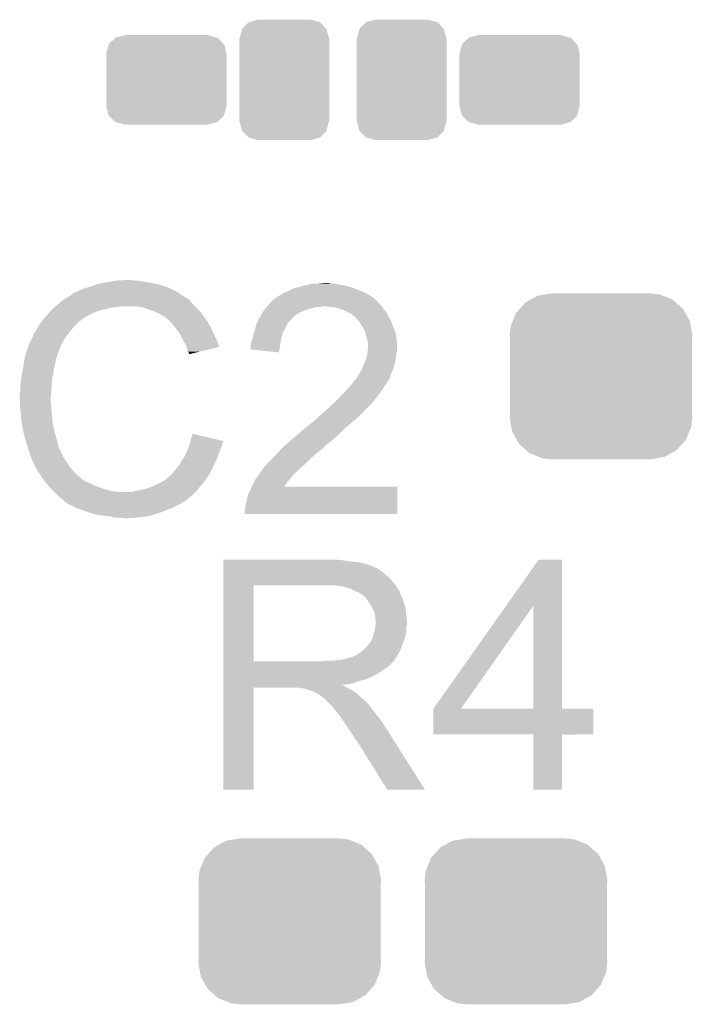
# Model space of a CAD drawing. Extents: x -1.3 to 24.2, y -3.9 to 39.2.
# Tile 35 of 40: x 10.1 to 12.9, y 29.1 to 33.3. Entities that reach past the tile are written whole.
import ezdxf

# ---------------------------------------------------------------- set-up
doc = ezdxf.new("R2010")
doc.units = 0
doc.layers.get('0').update_dxf_attribs({"linetype": 'CONTINUOUS'})
doc.layers.add('ACCEL_36_CLICK_V100_GTO', color=14, linetype='CONTINUOUS')
doc.layers.add('ACCEL_36_CLICK_V100_GTS', color=12, linetype='CONTINUOUS')

# ---------------------------------------------------------------- blocks, each defined once
blk = doc.blocks.new('CUSTOM_73')
for points in [[(-0.298526, 0.325596), (-0.268438, 0.342124), (0.30335, 0.325596), (0.2622, 0.342124)], [(-0.268438, 0.342124), (-0.233628, 0.347838), (0.2622, 0.342124), (0.247972, 0.347838)], [(-0.233628, 0.347838), (-0.20955, 0.35179), (0.247972, 0.347838), (0.20955, 0.35179)], [(-0.34504, 0.286174), (-0.320744, 0.31339), (0.348152, 0.286174), (0.317222, 0.31339)], [(-0.320744, 0.31339), (-0.298526, 0.325596), (0.317222, 0.31339), (0.30335, 0.325596)], [(-0.37475, 0.234078), (-0.360486, 0.26887), (0.377262, 0.234078), (0.357822, 0.26887)], [(-0.360486, 0.26887), (-0.34504, 0.286174), (0.357822, 0.26887), (0.348152, 0.286174)], [(-0.38735, 0.17526), (-0.383124, 0.213652), (0.38735, 0.17526), (0.380766, 0.213652)], [(-0.383124, 0.213652), (-0.37475, 0.234078), (0.380766, 0.213652), (0.377262, 0.234078)], [(-0.38608, 0.154124), (-0.38735, 0.17526), (0.38608, 0.154124), (0.38735, 0.17526)], [(-0.38608, -0.154124), (-0.38608, 0.154124), (0.38608, -0.154124), (0.38608, 0.154124)], [(-0.38735, -0.17526), (-0.38608, -0.154124), (0.38735, -0.17526), (0.38608, -0.154124)], [(-0.380764, -0.213652), (-0.38735, -0.17526), (0.383124, -0.213652), (0.38735, -0.17526)], [(-0.377262, -0.234078), (-0.380764, -0.213652), (0.374748, -0.234078), (0.383124, -0.213652)], [(-0.35782, -0.26887), (-0.377262, -0.234078), (0.360486, -0.26887), (0.374748, -0.234078)], [(-0.348152, -0.286174), (-0.35782, -0.26887), (0.345038, -0.286174), (0.360486, -0.26887)], [(-0.31722, -0.31339), (-0.348152, -0.286174), (0.320744, -0.31339), (0.345038, -0.286174)], [(-0.30335, -0.325596), (-0.31722, -0.31339), (0.298524, -0.325596), (0.320744, -0.31339)], [(-0.262198, -0.342124), (-0.30335, -0.325596), (0.268438, -0.342124), (0.298524, -0.325596)], [(-0.247972, -0.347838), (-0.262198, -0.342124), (0.233626, -0.347838), (0.268438, -0.342124)], [(-0.20955, -0.35179), (-0.247972, -0.347838), (0.20955, -0.35179), (0.233626, -0.347838)]]:
    blk.add_solid(points)
blk = doc.blocks.new('CUSTOM_74')
for points in [[(-0.243434, 0.152916), (-0.216658, 0.178058), (0.242268, 0.152916), (0.217872, 0.178058)], [(-0.216658, 0.178058), (-0.214748, 0.17985), (0.217872, 0.178058), (0.211236, 0.17985)], [(-0.214748, 0.17985), (-0.17653, 0.18922), (0.211236, 0.17985), (0.17653, 0.18922)], [(-0.17653, 0.18922), (-0.17653, 0.1905), (0.17653, 0.18922), (0.17653, 0.1905)], [(-0.25527, 0.11176), (-0.244326, 0.149818), (0.25527, 0.11176), (0.245274, 0.149818)], [(-0.244326, 0.149818), (-0.243434, 0.152916), (0.245274, 0.149818), (0.242268, 0.152916)], [(-0.25527, -0.11176), (-0.25527, 0.11176), (0.25527, -0.11176), (0.25527, 0.11176)], [(-0.245276, -0.149818), (-0.25527, -0.11176), (0.244324, -0.149818), (0.25527, -0.11176)], [(-0.24227, -0.152914), (-0.245276, -0.149818), (0.243434, -0.152914), (0.244324, -0.149818)], [(-0.217874, -0.178058), (-0.24227, -0.152914), (0.216656, -0.178058), (0.243434, -0.152914)], [(-0.211236, -0.17985), (-0.217874, -0.178058), (0.214748, -0.17985), (0.216656, -0.178058)], [(-0.17653, -0.18922), (-0.211236, -0.17985), (0.17653, -0.18922), (0.214748, -0.17985)], [(-0.17653, -0.1905), (-0.17653, -0.18922), (0.17653, -0.1905), (0.17653, -0.18922)]]:
    blk.add_solid(points)
blk = doc.blocks.new('CUSTOM_75')
for points in [[(-0.149818, 0.245274), (-0.11176, 0.25527), (0.147614, 0.245274), (0.11176, 0.25527)], [(-0.18923, 0.1778), (-0.17862, 0.215858), (0.18923, 0.1778), (0.179234, 0.215858)], [(-0.17862, 0.215858), (-0.178058, 0.217872), (0.179234, 0.215858), (0.17728, 0.217872)], [(-0.178058, 0.217872), (-0.15103, 0.244098), (0.17728, 0.217872), (0.151832, 0.244098)], [(-0.15103, 0.244098), (-0.149818, 0.245274), (0.151832, 0.244098), (0.147614, 0.245274)], [(-0.1905, -0.17653), (-0.1905, 0.17653), (0.1905, -0.17653), (0.1905, 0.17653)], [(-0.18922, 0.17653), (-0.18923, 0.1778), (0.18922, 0.17653), (0.18923, 0.1778)], [(-0.18923, -0.1778), (-0.18922, -0.17653), (0.18923, -0.1778), (0.18922, -0.17653)], [(-0.179234, -0.215858), (-0.18923, -0.1778), (0.178618, -0.215858), (0.18923, -0.1778)], [(-0.177278, -0.217872), (-0.179234, -0.215858), (0.178058, -0.217872), (0.178618, -0.215858)], [(-0.151832, -0.244098), (-0.177278, -0.217872), (0.151028, -0.244098), (0.178058, -0.217872)], [(-0.147612, -0.245274), (-0.151832, -0.244098), (0.149818, -0.245274), (0.151028, -0.244098)], [(-0.11176, -0.25527), (-0.147612, -0.245274), (0.11176, -0.25527), (0.149818, -0.245274)]]:
    blk.add_solid(points)

msp = doc.modelspace()

# ---------------------------------------------------------------- linework, layer by layer
at = {"layer": 'ACCEL_36_CLICK_V100_GTO'}
for points in [[(10.335258, 32.14878), (10.3505, 32.15386), (10.69467, 32.14878), (10.68324, 32.15386)], [(10.3505, 32.15386), (10.368282, 32.15894), (10.68324, 32.15386), (10.666986, 32.15894)], [(10.368282, 32.15894), (10.386062, 32.16656), (10.666986, 32.15894), (10.642602, 32.16656)], [(10.386062, 32.16656), (10.4267, 32.17418), (10.642602, 32.16656), (10.604498, 32.17418)], [(10.4267, 32.17418), (10.45718, 32.17926), (10.604498, 32.17418), (10.56894, 32.17926)], [(10.45718, 32.17926), (10.47242, 32.1818), (10.56894, 32.17926), (10.553702, 32.1818)], [(10.47242, 32.1818), (10.518138, 32.18434), (10.541002, 32.1818), (10.530842, 32.18434)], [(11.231876, 32.15132), (11.24204, 32.15386), (11.470642, 32.15132), (11.461752, 32.15386)], [(11.24204, 32.15386), (11.259818, 32.15894), (11.461752, 32.15386), (11.443972, 32.15894)], [(11.259818, 32.15894), (11.271248, 32.16148), (11.443972, 32.15894), (11.435082, 32.16148)], [(11.271248, 32.16148), (11.28268, 32.16402), (11.435082, 32.16148), (11.41984, 32.16402)], [(11.28268, 32.16402), (11.29411, 32.16656), (11.41984, 32.16402), (11.40206, 32.16656)], [(11.29411, 32.16656), (11.305542, 32.1691), (11.40206, 32.16656), (11.389362, 32.1691)], [(11.3284, 32.1691), (11.353778, 32.171638), (11.376664, 32.1691), (11.369042, 32.171638)], [(11.353778, 32.171638), (11.353798, 32.17164), (11.369042, 32.171638), (11.353798, 32.17164)], [(10.256512, 32.10814), (10.277668, 32.12084), (10.764522, 32.10814), (10.7442, 32.12084)], [(10.277668, 32.12084), (10.28192, 32.123392), (10.7442, 32.12084), (10.740628, 32.123392)], [(10.28192, 32.123392), (10.281936, 32.125926), (10.740628, 32.123392), (10.737078, 32.125926)], [(10.281936, 32.125926), (10.292082, 32.131), (10.737078, 32.125926), (10.729974, 32.131)], [(10.292082, 32.131), (10.299694, 32.133538), (10.729974, 32.131), (10.726418, 32.133538)], [(10.299694, 32.133538), (10.2997, 32.13354), (10.726418, 32.133538), (10.726416, 32.13354)], [(10.2997, 32.13354), (10.30986, 32.13862), (10.726416, 32.13354), (10.716258, 32.13862)], [(10.30986, 32.13862), (10.322558, 32.1437), (10.716258, 32.13862), (10.7061, 32.1437)], [(10.322558, 32.1437), (10.335258, 32.14878), (10.7061, 32.1437), (10.69467, 32.14878)], [(11.145518, 32.108142), (11.155682, 32.11576), (11.558522, 32.108142), (11.547858, 32.11576)], [(11.155682, 32.11576), (11.160758, 32.1183), (11.547858, 32.11576), (11.544302, 32.1183)], [(11.160758, 32.1183), (11.165838, 32.120842), (11.544302, 32.1183), (11.539854, 32.120842)], [(11.165838, 32.120842), (11.176, 32.12846), (11.539854, 32.120842), (11.526522, 32.12846)], [(11.176, 32.12846), (11.19124, 32.13354), (11.526522, 32.12846), (11.514668, 32.13354)], [(11.19124, 32.13354), (11.196318, 32.13608), (11.514668, 32.13354), (11.50874, 32.13608)], [(11.196318, 32.13608), (11.221722, 32.148782), (11.50874, 32.13608), (11.476988, 32.148782)], [(11.221722, 32.148782), (11.231876, 32.15132), (11.476988, 32.148782), (11.470642, 32.15132)], [(10.20572, 32.0675), (10.20826, 32.07004), (10.44956, 32.0675), (10.474962, 32.07004)], [(10.20826, 32.07004), (10.2108, 32.07258), (10.474962, 32.07004), (10.487658, 32.07258)], [(10.2108, 32.07258), (10.228808, 32.087818), (10.80262, 32.07258), (10.787382, 32.087818)], [(10.228808, 32.087818), (10.237816, 32.09544), (10.787382, 32.087818), (10.7823, 32.09544)], [(10.237816, 32.09544), (10.243822, 32.100522), (10.7823, 32.09544), (10.777216, 32.100522)], [(10.243822, 32.100522), (10.248046, 32.103058), (10.777216, 32.100522), (10.774678, 32.103058)], [(10.248046, 32.103058), (10.252276, 32.105598), (10.774678, 32.103058), (10.769604, 32.105598)], [(10.252276, 32.105598), (10.256502, 32.108134), (10.769604, 32.105598), (10.767066, 32.108134)], [(10.256502, 32.108134), (10.256512, 32.10814), (10.767066, 32.108134), (10.764522, 32.10814)], [(10.581638, 32.0675), (10.551158, 32.07258), (10.8077, 32.0675), (10.80262, 32.07258)], [(11.098532, 32.059878), (11.107, 32.07004), (11.280138, 32.059878), (11.320778, 32.07004)], [(11.107, 32.07004), (11.109116, 32.072578), (11.336016, 32.07004), (11.343638, 32.072578)], [(11.109116, 32.07258), (11.117582, 32.082738), (11.5951, 32.07258), (11.584942, 32.082738)], [(11.109116, 32.072578), (11.109116, 32.07258), (11.343638, 32.072578), (11.351262, 32.07258)], [(11.117582, 32.082738), (11.123928, 32.090352), (11.584942, 32.082738), (11.579862, 32.090352)], [(11.123928, 32.090352), (11.123934, 32.09036), (11.579862, 32.090352), (11.577344, 32.09036)], [(11.123934, 32.09036), (11.126046, 32.092894), (11.577344, 32.09036), (11.57732, 32.092894)], [(11.126046, 32.092894), (11.130286, 32.09798), (11.57732, 32.092894), (11.57122, 32.09798)], [(11.130286, 32.09798), (11.132826, 32.097986), (11.57122, 32.09798), (11.571214, 32.097986)], [(11.132826, 32.097986), (11.14044, 32.1056), (11.571214, 32.097986), (11.56208, 32.1056)], [(11.14044, 32.1056), (11.140444, 32.105602), (11.56208, 32.1056), (11.562078, 32.105602)], [(11.140444, 32.105602), (11.145518, 32.108142), (11.562078, 32.105602), (11.558522, 32.108142)], [(11.38174, 32.07004), (11.351262, 32.07258), (11.59764, 32.07004), (11.5951, 32.07258)], [(11.38176, 32.070036), (11.38174, 32.07004), (11.597642, 32.070036), (11.59764, 32.07004)], [(11.407138, 32.06496), (11.38176, 32.070036), (11.600182, 32.06496), (11.597642, 32.070036)], [(10.159766, 32.019238), (10.175932, 32.03702), (10.325098, 32.019238), (10.355582, 32.03702)], [(10.175932, 32.03702), (10.18286, 32.04464), (10.355582, 32.03702), (10.37209, 32.04464)], [(10.18286, 32.04464), (10.19048, 32.05226), (10.37209, 32.04464), (10.388598, 32.05226)], [(10.19048, 32.05226), (10.20572, 32.0675), (10.388598, 32.05226), (10.44956, 32.0675)], [(10.60958, 32.05734), (10.581638, 32.0675), (10.81786, 32.05734), (10.8077, 32.0675)], [(10.617206, 32.054798), (10.60958, 32.05734), (10.820402, 32.054798), (10.81786, 32.05734)], [(10.632438, 32.04972), (10.617206, 32.054798), (10.824466, 32.04972), (10.820402, 32.054798)], [(10.64768, 32.0421), (10.632438, 32.04972), (10.83056, 32.0421), (10.824466, 32.04972)], [(10.65276, 32.03956), (10.64768, 32.0421), (10.832376, 32.03956), (10.83056, 32.0421)], [(10.665462, 32.03194), (10.65276, 32.03956), (10.837818, 32.03194), (10.832376, 32.03956)], [(10.675616, 32.026862), (10.665462, 32.03194), (10.841446, 32.026862), (10.837818, 32.03194)], [(11.073814, 32.019242), (11.08202, 32.03448), (11.21156, 32.019242), (11.228978, 32.03448)], [(11.08202, 32.03448), (11.08347, 32.03702), (11.228978, 32.03448), (11.231882, 32.03702)], [(11.08347, 32.03702), (11.09073, 32.04972), (11.231882, 32.03702), (11.254738, 32.04972)], [(11.09073, 32.04972), (11.09218, 32.052256), (11.254738, 32.04972), (11.261078, 32.052256)], [(11.09218, 32.052256), (11.098532, 32.059878), (11.261078, 32.052256), (11.280138, 32.059878)], [(11.422372, 32.059882), (11.407138, 32.06496), (11.602722, 32.059882), (11.600182, 32.06496)], [(11.429998, 32.05734), (11.422372, 32.059882), (11.605264, 32.05734), (11.602722, 32.059882)], [(11.440162, 32.052258), (11.429998, 32.05734), (11.610342, 32.052258), (11.605264, 32.05734)], [(11.465558, 32.03956), (11.440162, 32.052258), (11.61796, 32.03956), (11.610342, 32.052258)], [(11.47572, 32.03194), (11.465558, 32.03956), (11.622118, 32.03194), (11.61796, 32.03956)], [(11.483336, 32.026858), (11.47572, 32.03194), (11.62489, 32.026858), (11.622118, 32.03194)], [(10.133582, 31.981138), (10.139678, 31.9913), (10.28446, 31.981138), (10.294622, 31.9913)], [(10.139678, 31.9913), (10.152124, 32.009078), (10.294622, 31.9913), (10.3124, 32.009078)], [(10.152124, 32.009078), (10.15746, 32.0167), (10.3124, 32.009078), (10.322558, 32.0167)], [(10.15746, 32.0167), (10.157462, 32.016702), (10.322558, 32.0167), (10.32256, 32.016702)], [(10.157462, 32.016702), (10.159766, 32.019238), (10.32256, 32.016702), (10.325098, 32.019238)], [(10.67816, 32.02432), (10.675616, 32.026862), (10.843262, 32.02432), (10.841446, 32.026862)], [(10.698164, 32.00654), (10.67816, 32.02432), (10.855962, 32.00654), (10.843262, 32.02432)], [(10.70102, 32.004), (10.698164, 32.00654), (10.857414, 32.004), (10.855962, 32.00654)], [(10.713212, 31.98876), (10.70102, 32.004), (10.86612, 31.98876), (10.857414, 32.004)], [(10.72134, 31.9786), (10.713212, 31.98876), (10.8712, 31.9786), (10.86612, 31.98876)], [(11.058432, 31.981138), (11.063512, 31.998916), (11.18616, 31.981138), (11.193778, 31.998916)], [(11.063512, 31.998916), (11.06424, 32.001462), (11.193778, 31.998916), (11.196322, 32.001462)], [(11.06424, 32.001462), (11.06834, 32.009078), (11.196322, 32.001462), (11.203938, 32.009078)], [(11.06834, 32.009078), (11.072444, 32.0167), (11.203938, 32.009078), (11.20902, 32.0167)], [(11.072444, 32.0167), (11.073814, 32.019242), (11.20902, 32.0167), (11.21156, 32.019242)], [(11.485878, 32.021784), (11.483336, 32.026858), (11.627656, 32.021784), (11.62489, 32.026858)], [(11.494592, 32.01162), (11.485878, 32.021784), (11.6332, 32.01162), (11.627656, 32.021784)], [(11.50112, 32.004002), (11.494592, 32.01162), (11.63613, 32.004002), (11.6332, 32.01162)], [(11.51382, 31.983678), (11.50112, 32.004002), (11.643948, 31.983678), (11.63613, 32.004002)], [(10.109646, 31.935418), (10.11682, 31.950664), (10.2489, 31.935418), (10.260758, 31.950664)], [(10.11682, 31.950664), (10.116826, 31.953206), (10.260758, 31.950664), (10.262734, 31.953206)], [(10.116826, 31.953206), (10.11936, 31.955744), (10.262734, 31.953206), (10.264708, 31.955744)], [(10.11936, 31.955744), (10.121904, 31.96336), (10.264708, 31.955744), (10.270632, 31.96336)], [(10.121904, 31.96336), (10.126982, 31.968444), (10.270632, 31.96336), (10.274586, 31.968444)], [(10.126982, 31.968444), (10.13206, 31.978598), (10.274586, 31.968444), (10.282484, 31.978598)], [(10.13206, 31.978598), (10.133582, 31.981138), (10.282484, 31.978598), (10.28446, 31.981138)], [(10.728452, 31.96844), (10.72134, 31.9786), (10.87628, 31.96844), (10.8712, 31.9786)], [(10.739118, 31.953198), (10.728452, 31.96844), (10.883056, 31.953198), (10.87628, 31.96844)], [(10.742928, 31.94558), (10.739118, 31.953198), (10.88644, 31.94558), (10.883056, 31.953198)], [(10.75182, 31.9278), (10.742928, 31.94558), (10.895332, 31.9278), (10.88644, 31.94558)], [(11.046882, 31.93796), (11.049002, 31.950662), (11.16838, 31.93796), (11.172188, 31.950662)], [(11.049002, 31.950662), (11.053232, 31.963358), (11.172188, 31.950662), (11.175998, 31.963358)], [(11.053232, 31.963358), (11.05408, 31.9659), (11.175998, 31.963358), (11.17745, 31.9659)], [(11.05408, 31.9659), (11.058432, 31.981138), (11.17745, 31.9659), (11.18616, 31.981138)], [(11.51636, 31.9786), (11.51382, 31.983678), (11.6459, 31.9786), (11.643948, 31.983678)], [(11.52398, 31.963362), (11.51636, 31.9786), (11.65243, 31.963362), (11.6459, 31.9786)], [(11.524618, 31.960816), (11.52398, 31.963362), (11.65352, 31.960816), (11.65243, 31.963362)], [(11.529062, 31.94304), (11.524618, 31.960816), (11.655744, 31.94304), (11.65352, 31.960816)], [(10.085492, 31.874456), (10.095652, 31.90494), (10.22096, 31.874456), (10.23366, 31.90494)], [(10.095652, 31.90494), (10.0965, 31.90748), (10.23366, 31.90494), (10.23493, 31.90748)], [(10.0965, 31.90748), (10.109646, 31.935418), (10.23493, 31.90748), (10.2489, 31.935418)], [(10.753234, 31.925258), (10.75182, 31.9278), (10.896602, 31.925258), (10.895332, 31.9278)], [(10.76452, 31.904942), (10.753234, 31.925258), (10.902674, 31.904942), (10.896602, 31.925258)], [(10.765794, 31.899854), (10.76452, 31.904942), (10.904194, 31.899854), (10.902674, 31.904942)], [(11.03884, 31.912562), (11.041382, 31.922722), (11.164136, 31.912562), (11.165834, 31.922722)], [(11.03884, 31.894784), (11.03884, 31.912562), (11.161168, 31.894784), (11.164136, 31.912562)], [(11.041382, 31.922722), (11.04646, 31.935422), (11.165834, 31.922722), (11.167956, 31.935422)], [(11.04646, 31.935422), (11.046882, 31.93796), (11.167956, 31.935422), (11.16838, 31.93796)], [(11.534138, 31.9278), (11.529062, 31.94304), (11.657648, 31.9278), (11.655744, 31.94304)], [(11.535664, 31.920178), (11.534138, 31.9278), (11.6586, 31.920178), (11.657648, 31.9278)], [(11.53668, 31.915102), (11.535664, 31.920178), (11.6586, 31.915102), (11.6586, 31.920178)], [(11.53668, 31.902398), (11.53668, 31.915102), (11.6586, 31.902398), (11.6586, 31.915102)], [(10.080836, 31.859218), (10.081262, 31.861762), (10.215878, 31.859218), (10.21715, 31.861762)], [(10.081262, 31.861762), (10.082106, 31.864296), (10.21715, 31.861762), (10.218418, 31.864296)], [(10.082106, 31.864296), (10.083798, 31.869376), (10.218418, 31.864296), (10.21842, 31.869376)], [(10.083798, 31.869376), (10.084644, 31.871914), (10.21842, 31.869376), (10.220954, 31.871914)], [(10.084644, 31.871914), (10.085492, 31.874456), (10.220954, 31.871914), (10.22096, 31.874456)], [(10.767062, 31.89478), (10.765794, 31.899854), (10.88303, 31.89478), (10.904194, 31.899854)], [(10.77214, 31.879544), (10.767062, 31.89478), (10.819486, 31.879544), (10.88303, 31.89478)], [(10.777214, 31.874466), (10.77214, 31.879544), (10.798306, 31.874466), (10.819486, 31.879544)], [(10.77722, 31.86941), (10.777214, 31.874466), (10.77722, 31.86941), (10.798306, 31.874466)], [(11.036316, 31.889728), (11.03884, 31.894784), (11.160322, 31.889728), (11.161168, 31.894784)], [(11.158198, 31.877002), (11.036316, 31.889728), (11.158198, 31.877002), (11.160322, 31.889728)], [(11.52906, 31.851602), (11.5316, 31.8643), (11.654246, 31.851602), (11.65606, 31.8643)], [(11.5316, 31.8643), (11.53414, 31.876998), (11.65606, 31.8643), (11.658176, 31.876998)], [(11.53414, 31.876998), (11.534394, 31.879538), (11.658176, 31.876998), (11.6586, 31.879538)], [(11.534394, 31.879538), (11.53668, 31.902398), (11.6586, 31.879538), (11.6586, 31.902398)], [(10.07364, 31.81604), (10.07745, 31.8389), (10.20572, 31.81604), (10.2108, 31.8389)], [(10.07745, 31.8389), (10.080836, 31.859218), (10.2108, 31.8389), (10.215878, 31.859218)], [(11.509866, 31.805878), (11.5189, 31.8262), (11.64336, 31.805878), (11.64844, 31.8262)], [(11.5189, 31.8262), (11.527026, 31.84652), (11.64844, 31.8262), (11.65352, 31.84652)], [(11.527026, 31.84652), (11.52906, 31.851602), (11.65352, 31.84652), (11.654246, 31.851602)], [(10.06602, 31.7754), (10.0684, 31.7881), (10.198522, 31.7754), (10.20064, 31.7881)], [(10.0684, 31.7881), (10.07364, 31.81604), (10.20064, 31.7881), (10.20572, 31.81604)], [(11.491806, 31.7754), (11.496884, 31.783018), (11.63066, 31.7754), (11.633198, 31.783018)], [(11.496884, 31.783018), (11.498576, 31.785556), (11.633198, 31.783018), (11.6332, 31.785556)], [(11.498576, 31.785556), (11.498578, 31.785558), (11.6332, 31.785556), (11.6332, 31.785558)], [(11.498578, 31.785558), (11.50874, 31.803342), (11.6332, 31.785558), (11.642092, 31.803342)], [(11.50874, 31.803342), (11.509866, 31.805878), (11.642092, 31.803342), (11.64336, 31.805878)], [(10.06094, 31.73984), (10.06348, 31.757622), (10.194288, 31.73984), (10.19556, 31.757622)], [(10.06094, 31.711902), (10.06094, 31.73984), (10.192294, 31.711902), (10.194288, 31.73984)], [(10.06348, 31.757622), (10.06602, 31.7754), (10.19556, 31.757622), (10.198522, 31.7754)], [(11.452858, 31.72714), (11.4681, 31.74238), (11.601872, 31.72714), (11.612032, 31.74238)], [(11.4681, 31.74238), (11.47826, 31.757622), (11.612032, 31.74238), (11.622194, 31.757622)], [(11.47826, 31.757622), (11.478284, 31.76016), (11.622194, 31.757622), (11.623886, 31.76016)], [(11.478284, 31.76016), (11.483346, 31.760176), (11.623886, 31.76016), (11.623896, 31.760176)], [(11.483346, 31.760176), (11.484606, 31.762698), (11.623896, 31.760176), (11.625578, 31.762698)], [(11.484606, 31.762698), (11.488422, 31.770322), (11.625578, 31.762698), (11.628628, 31.770322)], [(11.488422, 31.770322), (11.491806, 31.7754), (11.628628, 31.770322), (11.63066, 31.7754)], [(10.0584, 31.701742), (10.06094, 31.711902), (10.191568, 31.701742), (10.192294, 31.711902)], [(10.0584, 31.686502), (10.0584, 31.701742), (10.19048, 31.686502), (10.191568, 31.701742)], [(11.4173, 31.68904), (11.43762, 31.70936), (11.57478, 31.68904), (11.59002, 31.70936)], [(11.43762, 31.70936), (11.452858, 31.72714), (11.59002, 31.70936), (11.601872, 31.72714)], [(10.0584, 31.6865), (10.0584, 31.686502), (10.190482, 31.6865), (10.19048, 31.686502)], [(10.059544, 31.663638), (10.0584, 31.6865), (10.190482, 31.663638), (10.190482, 31.6865)], [(10.059926, 31.656016), (10.059544, 31.663638), (10.19302, 31.656016), (10.190482, 31.663638)], [(10.06094, 31.6357), (10.059926, 31.656016), (10.19302, 31.6357), (10.19302, 31.656016)], [(11.35126, 31.62554), (11.38682, 31.65856), (11.51636, 31.62554), (11.54938, 31.65856)], [(11.38682, 31.65856), (11.3919, 31.66364), (11.54938, 31.65856), (11.55446, 31.66364)], [(11.3919, 31.66364), (11.4173, 31.68904), (11.55446, 31.66364), (11.57478, 31.68904)], [(10.061704, 31.628078), (10.06094, 31.6357), (10.19302, 31.628078), (10.19302, 31.6357)], [(10.063226, 31.612842), (10.061704, 31.628078), (10.19556, 31.612842), (10.19302, 31.628078)], [(10.06602, 31.584898), (10.063226, 31.612842), (10.19771, 31.584898), (10.19556, 31.612842)], [(11.33348, 31.6103), (11.35126, 31.62554), (11.50112, 31.6103), (11.51636, 31.62554)], [(10.066918, 31.579818), (10.06602, 31.584898), (10.1981, 31.579818), (10.19771, 31.584898)], [(10.07364, 31.54172), (10.066918, 31.579818), (10.20572, 31.54172), (10.1981, 31.579818)], [(11.269982, 31.55696), (11.2903, 31.5722), (11.441004, 31.55696), (11.458784, 31.5722)], [(11.2903, 31.5722), (11.303, 31.58236), (11.458784, 31.5722), (11.47064, 31.58236)], [(11.303, 31.58236), (11.318238, 31.595058), (11.47064, 31.58236), (11.485876, 31.595058)], [(11.318238, 31.595058), (11.31824, 31.59506), (11.485876, 31.595058), (11.48588, 31.59506)], [(11.31824, 31.59506), (11.33348, 31.6103), (11.48588, 31.59506), (11.50112, 31.6103)], [(10.07872, 31.5214), (10.07364, 31.54172), (10.211526, 31.5214), (10.20572, 31.54172)], [(10.78484, 31.508698), (10.792482, 31.531556), (10.889562, 31.508698), (10.792482, 31.531556)], [(11.22934, 31.5214), (11.241194, 31.53156), (11.403148, 31.5214), (11.41476, 31.53156)], [(11.241194, 31.53156), (11.2649, 31.551878), (11.41476, 31.53156), (11.435076, 31.551878)], [(11.2649, 31.551878), (11.264904, 31.551882), (11.435076, 31.551878), (11.43508, 31.551882)], [(11.264904, 31.551882), (11.269982, 31.55696), (11.43508, 31.551882), (11.441004, 31.55696)], [(10.083076, 31.50616), (10.07872, 31.5214), (10.21588, 31.50616), (10.211526, 31.5214)], [(10.08888, 31.48584), (10.083076, 31.50616), (10.221302, 31.48584), (10.21588, 31.50616)], [(10.094808, 31.46806), (10.08888, 31.48584), (10.226044, 31.46806), (10.221302, 31.48584)], [(10.777852, 31.483298), (10.77976, 31.488382), (10.91692, 31.483298), (10.918188, 31.488382)], [(10.77976, 31.488382), (10.781028, 31.493458), (10.918188, 31.488382), (10.919458, 31.493458)], [(10.781028, 31.493458), (10.782298, 31.498536), (10.919458, 31.493458), (10.921998, 31.498536)], [(10.782298, 31.498536), (10.78293, 31.50106), (10.921998, 31.498536), (10.922, 31.50106)], [(10.78293, 31.50106), (10.78484, 31.508698), (10.922, 31.50106), (10.889562, 31.508698)], [(11.182346, 31.480758), (11.187938, 31.48584), (11.353798, 31.480758), (11.36142, 31.48584)], [(11.187938, 31.48584), (11.196312, 31.493454), (11.36142, 31.48584), (11.369034, 31.493454)], [(11.196312, 31.493454), (11.19632, 31.49346), (11.369034, 31.493454), (11.371576, 31.49346)], [(11.19632, 31.49346), (11.220334, 31.51378), (11.371576, 31.49346), (11.39444, 31.51378)], [(11.220334, 31.51378), (11.22934, 31.5214), (11.39444, 31.51378), (11.403148, 31.5214)], [(10.095656, 31.465516), (10.094808, 31.46806), (10.228582, 31.465516), (10.226044, 31.46806)], [(10.097348, 31.460438), (10.095656, 31.465516), (10.23112, 31.460438), (10.228582, 31.465516)], [(10.09904, 31.455358), (10.097348, 31.460438), (10.232814, 31.455358), (10.23112, 31.460438)], [(10.099676, 31.45282), (10.09904, 31.455358), (10.23366, 31.45282), (10.232814, 31.455358)], [(10.101582, 31.4452), (10.099676, 31.45282), (10.237472, 31.4452), (10.23366, 31.45282)], [(10.104122, 31.437582), (10.101582, 31.4452), (10.24128, 31.437582), (10.237472, 31.4452)], [(10.7569, 31.432502), (10.76234, 31.445198), (10.89805, 31.432502), (10.901678, 31.445198)], [(10.76234, 31.445198), (10.768872, 31.460438), (10.901678, 31.445198), (10.909298, 31.460438)], [(10.768872, 31.460438), (10.77214, 31.46806), (10.909298, 31.460438), (10.910822, 31.46806)], [(10.77214, 31.46806), (10.774044, 31.473138), (10.910822, 31.46806), (10.91184, 31.473138)], [(10.774044, 31.473138), (10.777852, 31.483298), (10.91184, 31.473138), (10.91692, 31.483298)], [(11.12774, 31.42488), (11.14806, 31.4452), (11.2903, 31.42488), (11.31316, 31.4452)], [(11.14806, 31.4452), (11.163864, 31.46298), (11.31316, 31.4452), (11.33602, 31.46298)], [(11.163864, 31.46298), (11.16838, 31.46806), (11.33602, 31.46298), (11.342792, 31.46806)], [(11.16838, 31.46806), (11.17117, 31.470598), (11.342792, 31.46806), (11.346178, 31.470598)], [(11.17117, 31.470598), (11.182346, 31.480758), (11.346178, 31.470598), (11.353798, 31.480758)], [(10.10666, 31.429962), (10.104122, 31.437582), (10.246044, 31.429962), (10.24128, 31.437582)], [(10.1092, 31.42488), (10.10666, 31.429962), (10.249218, 31.42488), (10.246044, 31.429962)], [(10.112786, 31.41726), (10.1092, 31.42488), (10.25398, 31.41726), (10.249218, 31.42488)], [(10.123544, 31.3944), (10.112786, 31.41726), (10.26922, 31.3944), (10.25398, 31.41726)], [(10.72896, 31.39186), (10.739122, 31.404562), (10.87866, 31.39186), (10.884218, 31.404562)], [(10.739122, 31.404562), (10.74166, 31.40964), (10.884218, 31.404562), (10.88644, 31.40964)], [(10.74166, 31.40964), (10.74674, 31.419798), (10.88644, 31.40964), (10.892244, 31.419798)], [(10.74674, 31.419798), (10.752834, 31.427418), (10.892244, 31.419798), (10.8966, 31.427418)], [(10.752834, 31.427418), (10.7569, 31.432502), (10.8966, 31.427418), (10.89805, 31.432502)], [(11.091164, 31.384242), (11.105388, 31.40202), (11.24712, 31.384242), (11.26744, 31.40202)], [(11.105388, 31.40202), (11.10742, 31.40456), (11.26744, 31.40202), (11.26998, 31.40456)], [(11.10742, 31.40456), (11.12774, 31.42488), (11.26998, 31.40456), (11.2903, 31.42488)], [(10.12952, 31.381698), (10.123544, 31.3944), (10.279382, 31.381698), (10.26922, 31.3944)], [(10.137986, 31.369), (10.12952, 31.381698), (10.28954, 31.369), (10.279382, 31.381698)], [(10.151532, 31.348682), (10.137986, 31.369), (10.312398, 31.348682), (10.28954, 31.369)], [(10.701018, 31.356304), (10.7061, 31.36392), (10.860194, 31.356304), (10.865272, 31.36392)], [(10.7061, 31.36392), (10.709908, 31.368998), (10.865272, 31.36392), (10.868658, 31.368998)], [(10.709908, 31.368998), (10.713722, 31.37408), (10.868658, 31.368998), (10.87088, 31.37408)], [(10.713722, 31.37408), (10.72134, 31.381702), (10.87088, 31.37408), (10.874216, 31.381702)], [(10.72134, 31.381702), (10.72896, 31.39186), (10.874216, 31.381702), (10.87866, 31.39186)], [(11.073552, 31.358838), (11.07694, 31.363922), (11.219178, 31.358838), (11.226796, 31.363922)], [(11.07694, 31.363922), (11.080316, 31.368984), (11.226796, 31.363922), (11.229334, 31.368984)], [(11.080316, 31.368984), (11.080326, 31.369), (11.229334, 31.368984), (11.231876, 31.369)], [(11.080326, 31.369), (11.0871, 31.37916), (11.231876, 31.369), (11.242036, 31.37916)], [(11.0871, 31.37916), (11.091164, 31.384242), (11.242036, 31.37916), (11.24712, 31.384242)], [(10.15492, 31.3436), (10.151532, 31.348682), (10.318752, 31.3436), (10.312398, 31.348682)], [(10.166644, 31.32836), (10.15492, 31.3436), (10.337804, 31.32836), (10.318752, 31.3436)], [(10.166646, 31.328358), (10.166644, 31.32836), (10.342884, 31.328358), (10.337804, 31.32836)], [(10.170552, 31.32328), (10.166646, 31.328358), (10.353042, 31.32328), (10.342884, 31.328358)], [(10.172508, 31.320738), (10.170552, 31.32328), (10.360664, 31.320738), (10.353042, 31.32328)], [(10.176414, 31.31566), (10.172508, 31.320738), (10.368278, 31.31566), (10.360664, 31.320738)], [(10.627362, 31.310582), (10.657838, 31.32582), (10.82548, 31.310582), (10.838814, 31.32582)], [(10.657838, 31.32582), (10.666722, 31.330898), (10.838814, 31.32582), (10.84326, 31.330898)], [(10.666722, 31.330898), (10.675616, 31.33598), (10.84326, 31.330898), (10.846646, 31.33598)], [(10.675616, 31.33598), (10.68832, 31.34614), (10.846646, 31.33598), (10.85342, 31.34614)], [(10.68832, 31.34614), (10.695944, 31.353762), (10.85342, 31.34614), (10.8585, 31.353762)], [(10.695944, 31.353762), (10.701018, 31.356304), (10.8585, 31.353762), (10.860194, 31.356304)], [(11.04646, 31.31566), (11.054082, 31.3309), (11.18619, 31.31566), (11.19632, 31.3309)], [(11.054082, 31.3309), (11.056622, 31.335978), (11.19632, 31.3309), (11.201396, 31.335978)], [(11.056622, 31.335978), (11.060432, 31.34106), (11.201396, 31.335978), (11.206478, 31.34106)], [(11.060432, 31.34106), (11.06805, 31.35122), (11.206478, 31.34106), (11.2141, 31.35122)], [(11.06805, 31.35122), (11.07186, 31.3563), (11.2141, 31.35122), (11.217486, 31.3563)], [(11.07186, 31.3563), (11.073552, 31.358838), (11.217486, 31.3563), (11.219178, 31.358838)], [(10.18032, 31.310582), (10.176414, 31.31566), (10.381822, 31.310582), (10.368278, 31.31566)], [(10.182862, 31.30804), (10.18032, 31.310582), (10.3886, 31.30804), (10.381822, 31.310582)], [(10.19302, 31.29788), (10.182862, 31.30804), (10.413996, 31.29788), (10.3886, 31.30804)], [(10.193022, 31.297878), (10.19302, 31.29788), (10.414, 31.297878), (10.413996, 31.29788)], [(10.199116, 31.29026), (10.193022, 31.297878), (10.44194, 31.29026), (10.414, 31.297878)], [(10.203178, 31.285182), (10.199116, 31.29026), (10.47241, 31.285182), (10.44194, 31.29026)], [(10.203182, 31.28518), (10.203178, 31.285182), (10.472422, 31.28518), (10.47241, 31.285182)], [(10.215878, 31.275022), (10.203182, 31.28518), (10.795, 31.275022), (10.805158, 31.28518)], [(10.533382, 31.28518), (10.54354, 31.28772), (10.805158, 31.28518), (10.807698, 31.28772)], [(10.54354, 31.28772), (10.55624, 31.29026), (10.807698, 31.28772), (10.810238, 31.29026)], [(10.55624, 31.29026), (10.56894, 31.2928), (10.810238, 31.29026), (10.812142, 31.2928)], [(10.56894, 31.2928), (10.59942, 31.300422), (10.812142, 31.2928), (10.817858, 31.300422)], [(10.59942, 31.300422), (10.62736, 31.31058), (10.817858, 31.300422), (10.825478, 31.31058)], [(10.62736, 31.31058), (10.627362, 31.310582), (10.825478, 31.31058), (10.82548, 31.310582)], [(11.02868, 31.275024), (11.028684, 31.277566), (11.661132, 31.275024), (11.661132, 31.277566)], [(11.028684, 31.277566), (11.03376, 31.285178), (11.661132, 31.277566), (11.661134, 31.285178)], [(11.03376, 31.285178), (11.03884, 31.29788), (11.661134, 31.285178), (11.661136, 31.29788)], [(11.03884, 31.29788), (11.043184, 31.308016), (11.661136, 31.29788), (11.66114, 31.308016)], [(11.043184, 31.308016), (11.043194, 31.30804), (11.66114, 31.308016), (11.181126, 31.30804)], [(11.043194, 31.30804), (11.04646, 31.31566), (11.181126, 31.30804), (11.18619, 31.31566)], [(10.215882, 31.27502), (10.215878, 31.275022), (10.795, 31.27502), (10.795, 31.275022)], [(10.22604, 31.264862), (10.215882, 31.27502), (10.783388, 31.264862), (10.795, 31.27502)], [(10.236198, 31.25724), (10.22604, 31.264862), (10.774676, 31.25724), (10.783388, 31.264862)], [(10.236216, 31.257224), (10.236198, 31.25724), (10.772134, 31.257224), (10.774676, 31.25724)], [(10.24128, 31.25216), (10.236216, 31.257224), (10.769594, 31.25216), (10.772134, 31.257224)], [(10.243822, 31.249618), (10.24128, 31.25216), (10.764518, 31.249618), (10.769594, 31.25216)], [(10.248898, 31.244542), (10.243822, 31.249618), (10.756904, 31.244542), (10.764518, 31.249618)], [(10.248902, 31.24454), (10.248898, 31.244542), (10.756902, 31.24454), (10.756904, 31.244542)], [(10.256514, 31.239464), (10.248902, 31.24454), (10.74844, 31.239464), (10.756902, 31.24454)], [(10.259036, 31.23946), (10.256514, 31.239464), (10.748434, 31.23946), (10.74844, 31.239464)], [(10.25906, 31.236936), (10.259036, 31.23946), (10.744226, 31.236936), (10.748434, 31.23946)], [(10.259092, 31.23692), (10.25906, 31.236936), (10.7442, 31.23692), (10.744226, 31.236936)], [(10.2997, 31.2166), (10.259092, 31.23692), (10.70356, 31.2166), (10.7442, 31.23692)], [(11.015982, 31.231844), (11.02106, 31.244542), (11.661124, 31.231844), (11.661126, 31.244542)], [(11.02106, 31.244542), (11.023602, 31.259782), (11.661126, 31.244542), (11.66113, 31.259782)], [(11.023602, 31.259782), (11.02868, 31.275024), (11.66113, 31.259782), (11.661132, 31.275024)], [(10.32129, 31.20898), (10.2997, 31.2166), (10.68324, 31.20898), (10.70356, 31.2166)], [(10.34288, 31.20136), (10.32129, 31.20898), (10.66546, 31.20136), (10.68324, 31.20898)], [(10.383518, 31.18866), (10.34288, 31.20136), (10.627358, 31.18866), (10.66546, 31.20136)], [(11.01344, 31.206442), (11.01598, 31.219142), (11.661118, 31.206442), (11.66112, 31.219142)], [(11.01344, 31.191224), (11.01344, 31.206442), (11.661116, 31.191224), (11.661118, 31.206442)], [(11.01598, 31.219142), (11.015982, 31.231844), (11.66112, 31.219142), (11.661124, 31.231844)], [(10.403838, 31.18612), (10.383518, 31.18866), (10.619738, 31.18612), (10.627358, 31.18866)], [(10.444478, 31.18104), (10.403838, 31.18612), (10.596878, 31.18104), (10.619738, 31.18612)], [(10.453368, 31.1785), (10.444478, 31.18104), (10.57148, 31.1785), (10.596878, 31.18104)], [(10.462256, 31.17596), (10.453368, 31.1785), (10.54354, 31.17596), (10.57148, 31.1785)], [(10.500358, 31.17342), (10.490198, 31.17596), (10.515602, 31.17342), (10.54354, 31.17596)], [(11.661116, 31.1912), (11.01344, 31.191224), (11.661116, 31.1912), (11.661116, 31.191224)], [(10.922022, 30.99562), (10.922024, 30.99816), (11.42746, 30.99562), (11.39952, 30.99816)], [(10.922022, 30.99054), (10.922022, 30.99562), (11.457938, 30.99054), (11.42746, 30.99562)], [(10.922022, 30.988), (10.922022, 30.99054), (11.4935, 30.988), (11.457938, 30.99054)], [(10.922022, 30.98038), (10.922022, 30.988), (11.523978, 30.98038), (11.4935, 30.988)], [(12.1223, 30.802518), (12.260572, 30.998136), (12.359648, 30.802518), (12.35964, 30.998136)], [(12.260572, 30.998136), (12.26059, 30.99816), (12.35964, 30.998136), (12.26059, 30.99816)], [(10.922022, 30.9753), (10.922022, 30.98038), (11.539222, 30.9753), (11.523978, 30.98038)], [(10.922022, 30.97276), (10.922022, 30.9753), (11.551922, 30.97276), (11.539222, 30.9753)], [(10.922022, 30.972736), (10.922022, 30.97276), (11.55446, 30.972736), (11.551922, 30.97276)], [(10.922022, 30.970214), (10.922022, 30.972736), (11.554476, 30.970214), (11.55446, 30.972736)], [(10.922022, 30.96514), (10.922022, 30.970214), (11.56462, 30.96514), (11.554476, 30.970214)], [(10.922022, 30.960058), (10.922022, 30.96514), (11.577322, 30.960058), (11.56462, 30.96514)], [(10.922022, 30.9499), (10.922022, 30.960058), (11.59256, 30.9499), (11.577322, 30.960058)], [(10.922022, 30.9372), (10.922022, 30.9499), (11.6078, 30.9372), (11.59256, 30.9499)], [(10.92202, 30.901642), (10.922022, 30.92196), (11.64336, 30.901642), (11.625582, 30.92196)], [(10.92202, 30.88894), (10.92202, 30.901642), (11.653238, 30.88894), (11.64336, 30.901642)], [(10.922022, 30.92196), (10.922022, 30.9372), (11.625582, 30.92196), (11.6078, 30.9372)], [(10.922012, 30.566382), (10.92202, 30.888918), (11.051542, 30.566382), (11.051542, 30.888918)], [(10.92202, 30.888918), (10.92202, 30.88894), (11.051542, 30.888918), (11.35888, 30.88894)], [(11.430002, 30.88386), (11.396982, 30.88894), (11.65719, 30.88386), (11.653238, 30.88894)], [(11.448636, 30.878778), (11.430002, 30.88386), (11.66114, 30.878778), (11.65719, 30.88386)], [(11.45794, 30.87624), (11.448636, 30.878778), (11.661144, 30.87624), (11.66114, 30.878778)], [(11.457952, 30.876234), (11.45794, 30.87624), (11.661144, 30.876234), (11.661144, 30.87624)], [(11.478256, 30.866082), (11.457952, 30.876234), (11.66876, 30.866082), (11.661144, 30.876234)], [(11.47826, 30.86608), (11.478256, 30.866082), (11.668762, 30.86608), (11.66876, 30.866082)], [(11.49604, 30.85846), (11.47826, 30.86608), (11.67181, 30.85846), (11.668762, 30.86608)], [(11.50451, 30.85338), (11.49604, 30.85846), (11.67384, 30.85338), (11.67181, 30.85846)], [(11.50874, 30.850842), (11.50451, 30.85338), (11.674928, 30.850842), (11.67384, 30.85338)], [(11.516364, 30.84576), (11.50874, 30.850842), (11.677106, 30.84576), (11.674928, 30.850842)], [(11.518904, 30.845752), (11.516364, 30.84576), (11.67711, 30.845752), (11.677106, 30.84576)], [(11.52652, 30.8356), (11.518904, 30.845752), (11.68146, 30.8356), (11.67711, 30.845752)], [(11.53414, 30.82544), (11.52652, 30.8356), (11.684848, 30.82544), (11.68146, 30.8356)], [(11.54321, 30.81274), (11.53414, 30.82544), (11.68908, 30.81274), (11.684848, 30.82544)], [(11.54684, 30.807656), (11.54321, 30.81274), (11.690606, 30.807656), (11.68908, 30.81274)], [(11.557, 30.787338), (11.54684, 30.807656), (11.6967, 30.787338), (11.690606, 30.807656)], [(11.56462, 30.772096), (11.557, 30.787338), (11.698226, 30.772096), (11.6967, 30.787338)], [(11.813564, 30.365736), (12.1223, 30.802518), (11.930408, 30.365736), (12.23768, 30.802518)], [(12.237696, 30.3657), (12.23768, 30.802518), (12.359664, 30.3657), (12.359648, 30.802518)], [(11.566072, 30.76194), (11.56462, 30.772096), (11.69924, 30.76194), (11.698226, 30.772096)], [(11.56716, 30.754318), (11.566072, 30.76194), (11.699876, 30.754318), (11.69924, 30.76194)], [(11.567162, 30.741618), (11.56716, 30.754318), (11.700934, 30.741618), (11.699876, 30.754318)], [(11.5697, 30.733996), (11.567162, 30.741618), (11.70157, 30.733996), (11.700934, 30.741618)], [(11.5697, 30.731462), (11.5697, 30.733996), (11.70178, 30.731462), (11.70157, 30.733996)], [(11.55954, 30.683198), (11.564618, 30.695898), (11.696698, 30.683198), (11.69924, 30.695898)], [(11.564618, 30.695898), (11.56752, 30.716216), (11.69924, 30.695898), (11.69924, 30.716216)], [(11.56752, 30.716216), (11.568246, 30.721296), (11.69924, 30.716216), (11.701778, 30.721296)], [(11.568246, 30.721296), (11.5697, 30.73146), (11.701778, 30.721296), (11.701778, 30.73146)], [(11.5697, 30.73146), (11.5697, 30.731462), (11.701778, 30.73146), (11.70178, 30.731462)], [(11.544298, 30.6451), (11.54684, 30.650178), (11.684922, 30.6451), (11.686768, 30.650178)], [(11.54684, 30.650178), (11.551918, 30.657796), (11.686768, 30.650178), (11.689538, 30.657796)], [(11.551918, 30.657796), (11.556998, 30.670498), (11.689538, 30.657796), (11.694156, 30.670498)], [(11.556998, 30.6705), (11.55954, 30.683198), (11.694158, 30.6705), (11.696698, 30.683198)], [(11.556998, 30.670498), (11.556998, 30.6705), (11.694156, 30.670498), (11.694158, 30.6705)], [(11.493496, 30.596838), (11.515722, 30.614618), (11.663468, 30.596838), (11.67384, 30.614618)], [(11.515722, 30.614618), (11.518898, 30.617158), (11.67384, 30.614618), (11.674762, 30.617158)], [(11.518898, 30.617158), (11.5316, 30.62986), (11.674762, 30.617158), (11.67938, 30.62986)], [(11.5316, 30.62986), (11.541758, 30.642558), (11.67938, 30.62986), (11.683998, 30.642558)], [(11.541758, 30.642558), (11.544298, 30.6451), (11.683998, 30.642558), (11.684922, 30.6451)], [(11.341098, 30.56636), (11.358864, 30.568898), (11.64336, 30.56636), (11.645898, 30.568898)], [(11.358864, 30.568898), (11.35888, 30.5689), (11.645898, 30.568898), (11.645898, 30.5689)], [(11.379198, 30.5689), (11.424918, 30.57398), (11.645898, 30.5689), (11.649286, 30.57398)], [(11.424918, 30.57398), (11.465558, 30.58414), (11.649286, 30.57398), (11.656062, 30.58414)], [(11.468096, 30.58414), (11.475714, 30.589218), (11.656062, 30.58414), (11.659024, 30.589218)], [(11.475714, 30.589218), (11.483338, 30.59176), (11.659024, 30.589218), (11.660506, 30.59176)], [(11.483338, 30.59176), (11.493496, 30.596838), (11.660506, 30.59176), (11.663468, 30.596838)], [(10.92201, 30.51048), (10.922012, 30.525718), (11.5697, 30.51048), (11.595098, 30.525718)], [(10.922012, 30.56636), (10.922012, 30.566382), (11.341098, 30.56636), (11.051542, 30.566382)], [(10.922012, 30.556196), (10.922012, 30.56636), (11.6332, 30.556196), (11.64336, 30.56636)], [(10.922012, 30.55366), (10.922012, 30.556196), (11.633176, 30.55366), (11.6332, 30.556196)], [(10.922012, 30.553654), (10.922012, 30.55366), (11.630654, 30.553654), (11.633176, 30.55366)], [(10.922012, 30.5435), (10.922012, 30.553654), (11.6205, 30.5435), (11.630654, 30.553654)], [(10.922012, 30.53334), (10.922012, 30.5435), (11.60526, 30.53334), (11.6205, 30.5435)], [(10.922012, 30.525718), (10.922012, 30.53334), (11.595098, 30.525718), (11.60526, 30.53334)], [(10.92201, 30.50286), (10.92201, 30.51048), (11.55446, 30.50286), (11.5697, 30.51048)], [(10.92201, 30.48762), (10.92201, 30.50286), (11.518898, 30.48762), (11.55446, 30.50286)], [(10.92201, 30.482538), (10.92201, 30.48762), (11.496038, 30.482538), (11.518898, 30.48762)], [(10.922, 30.022824), (10.92201, 30.454576), (11.051516, 30.022824), (11.05154, 30.454576)], [(10.92201, 30.47492), (10.92201, 30.482538), (11.475718, 30.47492), (11.496038, 30.482538)], [(10.92201, 30.46984), (10.92201, 30.47492), (11.452858, 30.46984), (11.475718, 30.47492)], [(10.92201, 30.467262), (10.92201, 30.46984), (11.427494, 30.467262), (11.452858, 30.46984)], [(10.92201, 30.464758), (10.92201, 30.467262), (11.430004, 30.464758), (11.427494, 30.467262)], [(10.92201, 30.462218), (10.92201, 30.464758), (11.435082, 30.462218), (11.430004, 30.464758)], [(10.92201, 30.45714), (10.92201, 30.462218), (11.442698, 30.45714), (11.435082, 30.462218)], [(10.92201, 30.4546), (10.92201, 30.45714), (11.44905, 30.4546), (11.442698, 30.45714)], [(10.92201, 30.454576), (10.92201, 30.4546), (11.05154, 30.454576), (11.244578, 30.4546)], [(11.254738, 30.45206), (11.244578, 30.4546), (11.455402, 30.45206), (11.44905, 30.4546)], [(11.269974, 30.449526), (11.267436, 30.45206), (11.459626, 30.449526), (11.455402, 30.45206)], [(11.272516, 30.44952), (11.269974, 30.449526), (11.459636, 30.44952), (11.459626, 30.449526)], [(11.302998, 30.43936), (11.272516, 30.44952), (11.476568, 30.43936), (11.459636, 30.44952)], [(11.308078, 30.43682), (11.302998, 30.43936), (11.4808, 30.43682), (11.476568, 30.43936)], [(11.313158, 30.43428), (11.308078, 30.43682), (11.483976, 30.43428), (11.4808, 30.43682)], [(11.320778, 30.429202), (11.313158, 30.43428), (11.490324, 30.429202), (11.483976, 30.43428)], [(11.325856, 30.426662), (11.320778, 30.429202), (11.493498, 30.426662), (11.490324, 30.429202)], [(11.328396, 30.42666), (11.325856, 30.426662), (11.4935, 30.42666), (11.493498, 30.426662)], [(11.33094, 30.424122), (11.328396, 30.42666), (11.496038, 30.424122), (11.4935, 30.42666)], [(11.3411, 30.4165), (11.33094, 30.424122), (11.50366, 30.4165), (11.496038, 30.424122)], [(11.344276, 30.41396), (11.3411, 30.4165), (11.5062, 30.41396), (11.50366, 30.4165)], [(11.350628, 30.408878), (11.344276, 30.41396), (11.513822, 30.408878), (11.5062, 30.41396)], [(11.353798, 30.406342), (11.350628, 30.408878), (11.516358, 30.406342), (11.513822, 30.408878)], [(11.376662, 30.383478), (11.353798, 30.406342), (11.53922, 30.383478), (11.516358, 30.406342)], [(11.384278, 30.37586), (11.376662, 30.383478), (11.544936, 30.37586), (11.53922, 30.383478)], [(11.391898, 30.365698), (11.384278, 30.37586), (11.552558, 30.365698), (11.544936, 30.37586)], [(11.39317, 30.36316), (11.391898, 30.365698), (11.55446, 30.36316), (11.552558, 30.365698)], [(11.394434, 30.360636), (11.39317, 30.36316), (11.556424, 30.360636), (11.55446, 30.36316)], [(11.39697, 30.36062), (11.394434, 30.360636), (11.556436, 30.36062), (11.556424, 30.360636)], [(11.412216, 30.3403), (11.39697, 30.36062), (11.57224, 30.3403), (11.556436, 30.36062)], [(11.81354, 30.256504), (11.813542, 30.365676), (12.491696, 30.256504), (12.49172, 30.365676)], [(11.813542, 30.3657), (11.813544, 30.365706), (12.237696, 30.3657), (12.186482, 30.365706)], [(11.813542, 30.365676), (11.813542, 30.3657), (12.49172, 30.365676), (12.359664, 30.3657)], [(11.813544, 30.365706), (11.813564, 30.365736), (12.186482, 30.365706), (11.930408, 30.365736)], [(11.42746, 30.31998), (11.412216, 30.3403), (11.588496, 30.31998), (11.57224, 30.3403)], [(11.430848, 30.314898), (11.42746, 30.31998), (11.59256, 30.314898), (11.588496, 30.31998)], [(11.449474, 30.28696), (11.430848, 30.314898), (11.61034, 30.28696), (11.59256, 30.314898)], [(11.45794, 30.27426), (11.449474, 30.28696), (11.618398, 30.27426), (11.61034, 30.28696)], [(11.47064, 30.256482), (11.45794, 30.27426), (11.629678, 30.256482), (11.618398, 30.27426)], [(11.4808, 30.238698), (11.47064, 30.256482), (11.64096, 30.238698), (11.629678, 30.256482)], [(11.48334, 30.233626), (11.4808, 30.238698), (11.644178, 30.233626), (11.64096, 30.238698)], [(11.488414, 30.23108), (11.48334, 30.233626), (11.645794, 30.23108), (11.644178, 30.233626)], [(12.237696, 30.25648), (11.81354, 30.256504), (12.491696, 30.25648), (12.491696, 30.256504)], [(12.237698, 30.256456), (12.237696, 30.25648), (12.35964, 30.256456), (12.491696, 30.25648)], [(12.23772, 30.022824), (12.237698, 30.256456), (12.359616, 30.022824), (12.35964, 30.256456)], [(11.490962, 30.226), (11.488414, 30.23108), (11.649016, 30.226), (11.645794, 30.23108)], [(11.61796, 30.02281), (11.490962, 30.226), (11.77793, 30.02281), (11.649016, 30.226)], [(11.051516, 30.0228), (10.922, 30.022824), (11.051516, 30.0228), (11.051516, 30.022824)], [(11.777936, 30.0228), (11.77793, 30.02281), (11.777936, 30.0228), (11.61796, 30.02281)], [(12.359616, 30.0228), (12.23772, 30.022824), (12.359616, 30.0228), (12.359616, 30.022824)]]:
    msp.add_solid(points, dxfattribs=at)

# ---------------------------------------------------------------- block references
at = {"layer": 'ACCEL_36_CLICK_V100_GTS'}
for name, p in [('CUSTOM_75', (11.18108, 33.0327)), ('CUSTOM_75', (11.67892, 33.0327)), ('CUSTOM_74', (10.6807, 33.0327)), ('CUSTOM_74', (12.1793, 33.0327)), ('CUSTOM_73', (12.52474, 31.7754)), ('CUSTOM_73', (11.20394, 29.464)), ('CUSTOM_73', (12.16406, 29.464))]:
    msp.add_blockref(name, p, dxfattribs=at)

doc.saveas('drawing.dxf')
